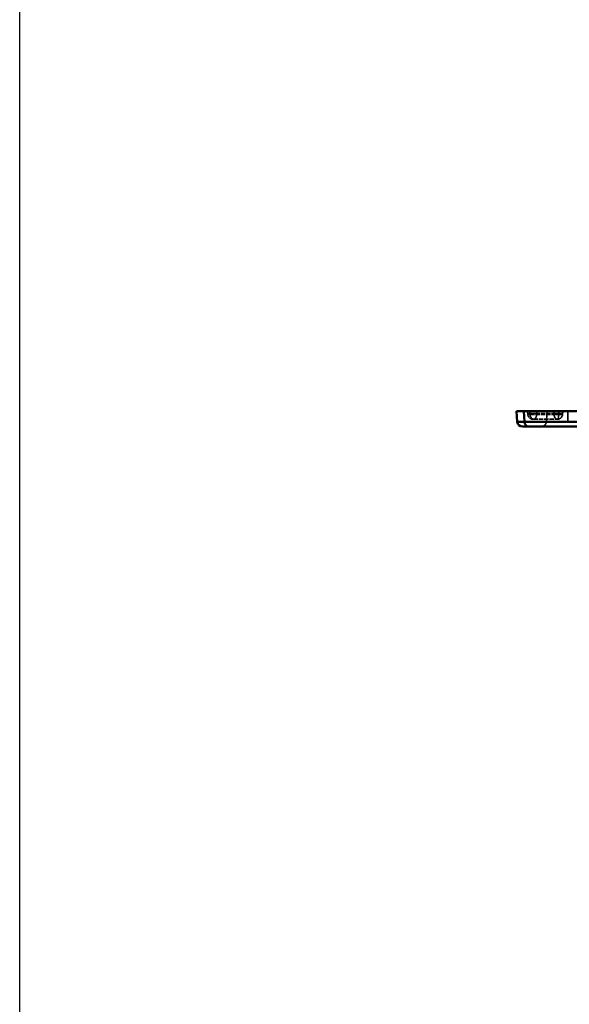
# Model space of a CAD drawing. Header units: millimetres. Extents: x 3278 to 6066, y 2420 to 4375.
# Tile 18 of 256: x 3278 to 3491, y 2810 to 3192. Entities that reach past the tile are written whole.
import ezdxf

# ---------------------------------------------------------------- set-up
doc = ezdxf.new("R2010")
doc.units = ezdxf.units.MM
doc.linetypes.add('DASHED', pattern=[0.2067, 0.1654, -0.0413])
for name, color, linetype, lineweight in [('Sichtbare Kanten(DIN)', 7, 'Continuous', 50), ('Sichtbare tangentiale Kanten(DIN)', 7, 'Continuous', 50), ('Verdeckte Kanten(DIN)', 7, 'DASHED', 35), ('Verdeckte tangentiale Kanten(DIN)', 7, 'DASHED', 35)]:
    doc.layers.add(name, color=color, linetype=linetype, lineweight=lineweight)

msp = doc.modelspace()

# ---------------------------------------------------------------- linework, layer by layer
at = {"lineweight": 25, "ltscale": 0.3}
msp.add_lwpolyline([(3278.058, 4374.803), (6065.992, 4374.803), (6065.992, 2420.04), (3278.058, 2420.04)], close=True, dxfattribs=at)
at = {"layer": 'Sichtbare Kanten(DIN)'}
for p, q in [((3471.198, 3035.607), (3470.833, 3039.781)), ((3526.92, 3039.781), (3473.762, 3039.781)), ((3475.429, 3033.781), (3528.694, 3033.781))]:
    msp.add_line(p, q, dxfattribs=at)
msp.add_arc((3473.19, 3035.781), 2, 185, 270, dxfattribs=at)
for points, knots in [([(3473.762, 3039.781), (3472.833, 3039.781), (3472.098, 3039.781), (3471.091, 3039.781), (3470.833, 3039.781), (3470.833, 3039.781)], [0.000001, 0.000001, 0.000001, 0.000001, 0.39393633, 0.39393633, 0.78787165, 0.78787165, 0.78787165, 0.78787165]), ([(3475.429, 3033.781), (3475.077, 3033.781), (3474.758, 3033.781), (3474.48, 3033.781), (3474.245, 3033.781), (3474.038, 3033.781), (3473.864, 3033.781), (3473.832, 3033.781), (3473.802, 3033.781), (3473.772, 3033.781), (3473.58, 3033.781), (3473.434, 3033.781), (3473.337, 3033.781), (3473.24, 3033.781), (3473.19, 3033.781), (3473.19, 3033.781)], [0, 0, 0, 0, 1.5004722, 1.5004722, 1.5004722, 2.7686046, 2.7686046, 2.7686046, 3.0005412, 3.0005412, 3.0005412, 4.5003126, 4.5003126, 4.5003126, 6.0011387, 6.0011387, 6.0011387, 6.0011387])]:
    msp.add_open_spline(points, degree=3, knots=knots, dxfattribs=at)
at = {"layer": 'Sichtbare tangentiale Kanten(DIN)'}
for p, q in [((3474.02, 3035.607), (3473.762, 3039.781)), ((3527.285, 3035.607), (3474.02, 3035.607))]:
    msp.add_line(p, q, dxfattribs=at)
msp.add_ellipse((3475.429, 3035.781), major_axis=(0, -2), ratio=0.7071068, start_param=4.7996554, end_param=6.2831853, dxfattribs=at)
msp.add_open_spline([(3471.198, 3035.607), (3471.198, 3035.607), (3471.342, 3035.607), (3471.951, 3035.607), (3472.861, 3035.607), (3473.609, 3035.607), (3474.02, 3035.607)], degree=3, knots=[0, 0, 0, 0, 2.0379049, 4.0758099, 5.821237, 7.5666641, 7.5666641, 7.5666641, 7.5666641], dxfattribs=at)
at = {"layer": 'Verdeckte Kanten(DIN)', "ltscale": 0.352825}
for p, q in [((3475.27, 3038.868), (3475.311, 3038.407)), ((3488.753, 3038.868), (3488.713, 3038.407)), ((3488.753, 3038.868), (3488.713, 3038.407))]:
    msp.add_line(p, q, dxfattribs=at)
at = {"layer": 'Verdeckte Kanten(DIN)', "ltscale": 3.192367}
msp.add_line((3482.468, 3035.607), (3482.833, 3039.781), dxfattribs=at)
at = {"layer": 'Verdeckte Kanten(DIN)', "ltscale": 9.86646}
msp.add_line((3477.563, 3036.581), (3486.72, 3036.581), dxfattribs=at)
at = {"layer": 'Verdeckte Kanten(DIN)', "ltscale": 1.13017}
for centre, start, end in [((3474.274, 3038.781), 5, 90), ((3489.749, 3038.781), 90, 175)]:
    msp.add_arc(centre, 1, start, end, dxfattribs=at)
at = {"layer": 'Verdeckte Kanten(DIN)', "ltscale": 2.260439}
for centre, start, end in [((3477.303, 3038.581), 185, 270), ((3480.475, 3035.781), 270, 355)]:
    msp.add_arc(centre, 2, start, end, dxfattribs=at)
at = {"layer": 'Verdeckte Kanten(DIN)', "ltscale": 2.269905}
msp.add_open_spline([(3488.713, 3038.407), (3488.707, 3038.346), (3488.699, 3038.284), (3488.688, 3038.223), (3488.68, 3038.177), (3488.67, 3038.131), (3488.658, 3038.085), (3488.654, 3038.071), (3488.65, 3038.057), (3488.646, 3038.043), (3488.613, 3037.924), (3488.569, 3037.808), (3488.514, 3037.697), (3488.478, 3037.623), (3488.437, 3037.551), (3488.391, 3037.482), (3488.369, 3037.448), (3488.345, 3037.414), (3488.32, 3037.381), (3488.246, 3037.282), (3488.163, 3037.19), (3488.071, 3037.107), (3487.98, 3037.023), (3487.882, 3036.948), (3487.776, 3036.883), (3487.741, 3036.861), (3487.706, 3036.84), (3487.67, 3036.821), (3487.597, 3036.782), (3487.522, 3036.747), (3487.445, 3036.717), (3487.33, 3036.672), (3487.21, 3036.638), (3487.089, 3036.616), (3487.075, 3036.613), (3487.06, 3036.61), (3487.046, 3036.608), (3486.999, 3036.6), (3486.953, 3036.594), (3486.905, 3036.59), (3486.844, 3036.584), (3486.782, 3036.581), (3486.72, 3036.581)], degree=3, knots=[0, 0, 0, 0, 0.0625762, 0.0625762, 0.0625762, 0.1111111, 0.1111111, 0.1111111, 0.1259198, 0.1259198, 0.1259198, 0.2503873, 0.2503873, 0.2503873, 0.3333333, 0.3333333, 0.3333333, 0.3749226, 0.3749226, 0.3749226, 0.5000047, 0.5000047, 0.5000047, 0.6250796, 0.6250796, 0.6250796, 0.6666667, 0.6666667, 0.6666667, 0.7496197, 0.7496197, 0.7496197, 0.8740841, 0.8740841, 0.8740841, 0.8888889, 0.8888889, 0.8888889, 0.9373929, 0.9373929, 0.9373929, 1, 1, 1, 1], dxfattribs=at)
at = {"layer": 'Verdeckte Kanten(DIN)', "ltscale": 0.530881}
msp.add_open_spline([(3477.303, 3036.581), (3477.303, 3036.581), (3477.309, 3036.581), (3477.32, 3036.581), (3477.33, 3036.581), (3477.343, 3036.581), (3477.361, 3036.581), (3477.364, 3036.581), (3477.367, 3036.581), (3477.371, 3036.581), (3477.393, 3036.581), (3477.42, 3036.581), (3477.453, 3036.581), (3477.457, 3036.581), (3477.462, 3036.581), (3477.466, 3036.581), (3477.495, 3036.581), (3477.528, 3036.581), (3477.563, 3036.581)], degree=3, knots=[0, 0, 0, 0, 0.17427231, 0.17427231, 0.17427231, 0.32108622, 0.32108622, 0.32108622, 0.34844259, 0.34844259, 0.34844259, 0.52266775, 0.52266775, 0.52266775, 0.54695579, 0.54695579, 0.54695579, 0.69688854, 0.69688854, 0.69688854, 0.69688854], dxfattribs=at)
at = {"layer": 'Verdeckte tangentiale Kanten(DIN)', "ltscale": 0.352825}
for p, q in [((3476.154, 3038.407), (3476.126, 3038.868)), ((3478.715, 3038.868), (3478.683, 3038.407)), ((3485.475, 3038.868), (3485.504, 3038.407)), ((3487.28, 3038.868), (3487.271, 3038.407))]:
    msp.add_line(p, q, dxfattribs=at)
at = {"layer": 'Verdeckte tangentiale Kanten(DIN)', "ltscale": 10.073617}
for p, q in [((3476.126, 3038.868), (3485.475, 3038.868)), ((3476.154, 3038.407), (3485.504, 3038.407))]:
    msp.add_line(p, q, dxfattribs=at)
at = {"layer": 'Verdeckte tangentiale Kanten(DIN)', "ltscale": 3.192367}
msp.add_line((3490.833, 3039.781), (3490.833, 3035.607), dxfattribs=at)
at = {"layer": 'Verdeckte tangentiale Kanten(DIN)', "ltscale": 1.13017}
for centre, ratio, start_param, end_param in [((3475.421, 3038.781), 0.7071068, 4.7996554, 6.2831853), ((3479.506, 3038.781), 0.7940977, 0, 1.4835299), ((3484.771, 3038.781), 0.7071068, 4.7996554, 6.2831853), ((3487.512, 3038.781), 0.2328322, 0, 1.4835299)]:
    msp.add_ellipse(centre, major_axis=(0, 1), ratio=ratio, start_param=start_param, end_param=end_param, dxfattribs=at)
at = {"layer": 'Verdeckte tangentiale Kanten(DIN)', "ltscale": 2.260439}
msp.add_ellipse((3477.563, 3038.581), major_axis=(0, -2), ratio=0.7071068, start_param=4.7996554, end_param=6.2831853, dxfattribs=at)
at = {"layer": 'Verdeckte tangentiale Kanten(DIN)', "ltscale": 3.640027}
msp.add_open_spline([(3478.715, 3038.868), (3478.7, 3038.868), (3478.685, 3038.868), (3478.669, 3038.868), (3478.653, 3038.868), (3478.637, 3038.868), (3478.62, 3038.868), (3478.603, 3038.868), (3478.585, 3038.868), (3478.567, 3038.868), (3478.551, 3038.868), (3478.534, 3038.868), (3478.516, 3038.868), (3478.444, 3038.868), (3478.367, 3038.868), (3478.285, 3038.868), (3478.262, 3038.868), (3478.238, 3038.868), (3478.214, 3038.868), (3478.069, 3038.868), (3477.913, 3038.868), (3477.75, 3038.868), (3477.696, 3038.868), (3477.64, 3038.868), (3477.585, 3038.868), (3477.446, 3038.868), (3477.303, 3038.868), (3477.161, 3038.868), (3477.075, 3038.868), (3476.99, 3038.868), (3476.906, 3038.868), (3476.793, 3038.868), (3476.682, 3038.868), (3476.574, 3038.868), (3476.467, 3038.868), (3476.362, 3038.868), (3476.262, 3038.868), (3476.188, 3038.868), (3476.116, 3038.868), (3476.047, 3038.868), (3475.933, 3038.868), (3475.828, 3038.868), (3475.735, 3038.868), (3475.698, 3038.868), (3475.663, 3038.868), (3475.63, 3038.868), (3475.531, 3038.868), (3475.45, 3038.868), (3475.39, 3038.868), (3475.38, 3038.868), (3475.371, 3038.868), (3475.362, 3038.868), (3475.332, 3038.868), (3475.309, 3038.868), (3475.294, 3038.868), (3475.29, 3038.868), (3475.287, 3038.868), (3475.284, 3038.868), (3475.281, 3038.868), (3475.278, 3038.868), (3475.276, 3038.868), (3475.274, 3038.868), (3475.273, 3038.868), (3475.272, 3038.868), (3475.271, 3038.868), (3475.271, 3038.868), (3475.27, 3038.868)], degree=3, knots=[0, 0, 0, 0, 0.0156906, 0.0156906, 0.0156906, 0.0313743, 0.0313743, 0.0313743, 0.0475942, 0.0475942, 0.0475942, 0.0626612, 0.0626612, 0.0626612, 0.1249823, 0.1249823, 0.1249823, 0.1427827, 0.1427827, 0.1427827, 0.2498855, 0.2498855, 0.2498855, 0.2856394, 0.2856394, 0.2856394, 0.3749603, 0.3749603, 0.3749603, 0.4285406, 0.4285406, 0.4285406, 0.5000021, 0.5000021, 0.5000021, 0.5714571, 0.5714571, 0.5714571, 0.6250347, 0.6250347, 0.6250347, 0.7143591, 0.7143591, 0.7143591, 0.7501158, 0.7501158, 0.7501158, 0.8572168, 0.8572168, 0.8572168, 0.8750175, 0.8750175, 0.8750175, 0.9373387, 0.9373387, 0.9373387, 0.9524056, 0.9524056, 0.9524056, 0.9686255, 0.9686255, 0.9686255, 0.9843091, 0.9843091, 0.9843091, 1, 1, 1, 1], dxfattribs=at)
at = {"layer": 'Verdeckte tangentiale Kanten(DIN)', "ltscale": 1.74724}
msp.add_open_spline([(3475.27, 3038.868), (3475.27, 3038.868), (3475.281, 3038.868), (3475.37, 3038.868), (3475.599, 3038.868), (3475.894, 3038.868), (3476.066, 3038.868), (3476.126, 3038.868)], degree=3, knots=[0, 0, 0, 0, 0.1111012, 0.3333035, 0.6667364, 0.8889121, 1, 1, 1, 1], dxfattribs=at)
at = {"layer": 'Verdeckte tangentiale Kanten(DIN)', "ltscale": 1.723023}
msp.add_open_spline([(3475.311, 3038.407), (3475.311, 3038.407), (3475.449, 3038.407), (3475.867, 3038.407), (3476.154, 3038.407)], degree=3, knots=[0, 0, 0, 0, 1.0420225, 2.2616155, 2.2616155, 2.2616155, 2.2616155], dxfattribs=at)
at = {"layer": 'Verdeckte tangentiale Kanten(DIN)', "ltscale": 2.272366}
msp.add_open_spline([(3477.303, 3036.581), (3477.325, 3036.581), (3477.347, 3036.582), (3477.369, 3036.583), (3477.391, 3036.585), (3477.413, 3036.587), (3477.435, 3036.59), (3477.469, 3036.594), (3477.502, 3036.6), (3477.536, 3036.608), (3477.546, 3036.61), (3477.556, 3036.613), (3477.567, 3036.616), (3477.653, 3036.638), (3477.739, 3036.672), (3477.821, 3036.717), (3477.876, 3036.747), (3477.93, 3036.782), (3477.982, 3036.821), (3478.008, 3036.84), (3478.033, 3036.861), (3478.058, 3036.883), (3478.133, 3036.948), (3478.203, 3037.023), (3478.267, 3037.107), (3478.331, 3037.19), (3478.389, 3037.282), (3478.44, 3037.381), (3478.457, 3037.414), (3478.473, 3037.448), (3478.488, 3037.482), (3478.519, 3037.551), (3478.546, 3037.623), (3478.57, 3037.697), (3478.606, 3037.808), (3478.634, 3037.924), (3478.653, 3038.043), (3478.655, 3038.057), (3478.657, 3038.071), (3478.659, 3038.085), (3478.666, 3038.131), (3478.671, 3038.177), (3478.675, 3038.223), (3478.677, 3038.254), (3478.679, 3038.284), (3478.681, 3038.315), (3478.682, 3038.345), (3478.683, 3038.376), (3478.683, 3038.407)], degree=3, knots=[0, 0, 0, 0, 0.0314761, 0.0314761, 0.0314761, 0.063054, 0.063054, 0.063054, 0.1111652, 0.1111652, 0.1111652, 0.1259813, 0.1259813, 0.1259813, 0.2505573, 0.2505573, 0.2505573, 0.3334956, 0.3334956, 0.3334956, 0.3750856, 0.3750856, 0.3750856, 0.5002338, 0.5002338, 0.5002338, 0.6252555, 0.6252555, 0.6252555, 0.6668037, 0.6668037, 0.6668037, 0.7497238, 0.7497238, 0.7497238, 0.8741674, 0.8741674, 0.8741674, 0.8889346, 0.8889346, 0.8889346, 0.9369657, 0.9369657, 0.9369657, 0.9684829, 0.9684829, 0.9684829, 1, 1, 1, 1], dxfattribs=at)
at = {"layer": 'Verdeckte tangentiale Kanten(DIN)', "ltscale": 3.446738}
msp.add_open_spline([(3485.475, 3038.868), (3485.526, 3038.868), (3485.579, 3038.868), (3485.635, 3038.868), (3485.726, 3038.868), (3485.824, 3038.868), (3485.927, 3038.868), (3485.951, 3038.868), (3485.975, 3038.868), (3485.999, 3038.868), (3486.145, 3038.868), (3486.3, 3038.868), (3486.458, 3038.868), (3486.511, 3038.868), (3486.564, 3038.868), (3486.618, 3038.868), (3486.751, 3038.868), (3486.887, 3038.868), (3487.021, 3038.868), (3487.101, 3038.868), (3487.181, 3038.868), (3487.26, 3038.868), (3487.365, 3038.868), (3487.468, 3038.868), (3487.568, 3038.868), (3487.667, 3038.868), (3487.763, 3038.868), (3487.854, 3038.868), (3487.923, 3038.868), (3487.989, 3038.868), (3488.051, 3038.868), (3488.155, 3038.868), (3488.25, 3038.868), (3488.334, 3038.868), (3488.368, 3038.868), (3488.4, 3038.868), (3488.43, 3038.868), (3488.519, 3038.868), (3488.592, 3038.868), (3488.645, 3038.868), (3488.654, 3038.868), (3488.663, 3038.868), (3488.67, 3038.868), (3488.698, 3038.868), (3488.719, 3038.868), (3488.732, 3038.868), (3488.736, 3038.868), (3488.738, 3038.868), (3488.741, 3038.868), (3488.744, 3038.868), (3488.746, 3038.868), (3488.748, 3038.868), (3488.75, 3038.868), (3488.751, 3038.868), (3488.752, 3038.868), (3488.753, 3038.868), (3488.753, 3038.868), (3488.753, 3038.868)], degree=3, knots=[0, 0, 0, 0, 0.047592, 0.047592, 0.047592, 0.1249678, 0.1249678, 0.1249678, 0.142776, 0.142776, 0.142776, 0.2498861, 0.2498861, 0.2498861, 0.2856228, 0.2856228, 0.2856228, 0.3749319, 0.3749319, 0.3749319, 0.4285166, 0.4285166, 0.4285166, 0.4999815, 0.4999815, 0.4999815, 0.5714334, 0.5714334, 0.5714334, 0.6250123, 0.6250123, 0.6250123, 0.714345, 0.714345, 0.714345, 0.7501018, 0.7501018, 0.7501018, 0.8572134, 0.8572134, 0.8572134, 0.8750206, 0.8750206, 0.8750206, 0.9373597, 0.9373597, 0.9373597, 0.9524045, 0.9524045, 0.9524045, 0.968641, 0.968641, 0.968641, 0.984317, 0.984317, 0.984317, 1, 1, 1, 1], dxfattribs=at)
at = {"layer": 'Verdeckte tangentiale Kanten(DIN)', "ltscale": 2.269908}
msp.add_open_spline([(3486.72, 3036.581), (3486.7, 3036.581), (3486.681, 3036.582), (3486.661, 3036.583), (3486.641, 3036.585), (3486.621, 3036.587), (3486.601, 3036.59), (3486.571, 3036.594), (3486.541, 3036.6), (3486.511, 3036.608), (3486.502, 3036.61), (3486.493, 3036.613), (3486.484, 3036.616), (3486.406, 3036.638), (3486.329, 3036.672), (3486.256, 3036.717), (3486.207, 3036.747), (3486.159, 3036.782), (3486.113, 3036.821), (3486.09, 3036.84), (3486.068, 3036.861), (3486.046, 3036.883), (3485.979, 3036.948), (3485.917, 3037.023), (3485.861, 3037.107), (3485.805, 3037.19), (3485.754, 3037.282), (3485.709, 3037.381), (3485.694, 3037.414), (3485.68, 3037.448), (3485.667, 3037.482), (3485.64, 3037.551), (3485.617, 3037.623), (3485.596, 3037.697), (3485.565, 3037.808), (3485.542, 3037.924), (3485.527, 3038.043), (3485.525, 3038.057), (3485.523, 3038.071), (3485.521, 3038.085), (3485.516, 3038.131), (3485.512, 3038.177), (3485.509, 3038.223), (3485.507, 3038.254), (3485.506, 3038.284), (3485.505, 3038.315), (3485.504, 3038.345), (3485.504, 3038.376), (3485.504, 3038.407)], degree=3, knots=[0, 0, 0, 0, 0.0314714, 0.0314714, 0.0314714, 0.0630215, 0.0630215, 0.0630215, 0.1111111, 0.1111111, 0.1111111, 0.1258962, 0.1258962, 0.1258962, 0.2504165, 0.2504165, 0.2504165, 0.3333333, 0.3333333, 0.3333333, 0.3749171, 0.3749171, 0.3749171, 0.5000608, 0.5000608, 0.5000608, 0.6251069, 0.6251069, 0.6251069, 0.6666667, 0.6666667, 0.6666667, 0.7496065, 0.7496065, 0.7496065, 0.8741041, 0.8741041, 0.8741041, 0.8888889, 0.8888889, 0.8888889, 0.9369329, 0.9369329, 0.9369329, 0.9684664, 0.9684664, 0.9684664, 1, 1, 1, 1], dxfattribs=at)
at = {"layer": 'Verdeckte tangentiale Kanten(DIN)', "ltscale": 3.374278}
msp.add_open_spline([(3485.504, 3038.407), (3485.549, 3038.407), (3485.597, 3038.407), (3485.647, 3038.407), (3485.652, 3038.407), (3485.656, 3038.407), (3485.66, 3038.407), (3485.766, 3038.407), (3485.883, 3038.407), (3486.005, 3038.407), (3486.009, 3038.407), (3486.013, 3038.407), (3486.017, 3038.407), (3486.205, 3038.407), (3486.408, 3038.407), (3486.614, 3038.407), (3486.825, 3038.407), (3487.041, 3038.407), (3487.249, 3038.407), (3487.249, 3038.407), (3487.25, 3038.407), (3487.251, 3038.407), (3487.457, 3038.407), (3487.654, 3038.407), (3487.833, 3038.407), (3487.834, 3038.407), (3487.835, 3038.407), (3487.835, 3038.407), (3488.013, 3038.407), (3488.172, 3038.407), (3488.303, 3038.407), (3488.304, 3038.407), (3488.306, 3038.407), (3488.308, 3038.407), (3488.437, 3038.407), (3488.538, 3038.407), (3488.607, 3038.407), (3488.609, 3038.407), (3488.61, 3038.407), (3488.612, 3038.407), (3488.656, 3038.407), (3488.686, 3038.407), (3488.701, 3038.407), (3488.702, 3038.407), (3488.702, 3038.407), (3488.703, 3038.407), (3488.709, 3038.407), (3488.713, 3038.407), (3488.713, 3038.407)], degree=3, knots=[0, 0, 0, 0, 0.0438478, 0.0438478, 0.0438478, 0.047619, 0.047619, 0.047619, 0.1397543, 0.1397543, 0.1397543, 0.1428571, 0.1428571, 0.1428571, 0.2838473, 0.2838473, 0.2838473, 0.4279495, 0.4279495, 0.4279495, 0.4285714, 0.4285714, 0.4285714, 0.5714286, 0.5714286, 0.5714286, 0.5720505, 0.5720505, 0.5720505, 0.7142857, 0.7142857, 0.7142857, 0.7161527, 0.7161527, 0.7161527, 0.8571429, 0.8571429, 0.8571429, 0.8602457, 0.8602457, 0.8602457, 0.952381, 0.952381, 0.952381, 0.9561522, 0.9561522, 0.9561522, 1, 1, 1, 1], dxfattribs=at)
at = {"layer": 'Verdeckte tangentiale Kanten(DIN)', "ltscale": 2.26124}
msp.add_open_spline([(3487.271, 3038.407), (3487.266, 3038.299), (3487.258, 3038.191), (3487.249, 3038.085), (3487.238, 3037.952), (3487.223, 3037.821), (3487.205, 3037.697), (3487.194, 3037.623), (3487.182, 3037.551), (3487.17, 3037.482), (3487.144, 3037.344), (3487.114, 3037.218), (3487.081, 3037.107), (3487.048, 3036.996), (3487.012, 3036.899), (3486.973, 3036.821), (3486.954, 3036.782), (3486.934, 3036.747), (3486.913, 3036.717), (3486.879, 3036.667), (3486.843, 3036.631), (3486.807, 3036.608), (3486.778, 3036.59), (3486.749, 3036.581), (3486.72, 3036.581)], degree=3, knots=[0, 0, 0, 0, 0.1111077, 0.1111077, 0.1111077, 0.2504132, 0.2504132, 0.2504132, 0.3333232, 0.3333232, 0.3333232, 0.4999877, 0.4999877, 0.4999877, 0.6666547, 0.6666547, 0.6666547, 0.7495687, 0.7495687, 0.7495687, 0.8888849, 0.8888849, 0.8888849, 1, 1, 1, 1], dxfattribs=at)
at = {"layer": 'Verdeckte tangentiale Kanten(DIN)', "ltscale": 1.91293}
msp.add_open_spline([(3488.713, 3038.407), (3488.713, 3038.407), (3488.707, 3038.407), (3488.694, 3038.407), (3488.694, 3038.407), (3488.693, 3038.407), (3488.692, 3038.407), (3488.665, 3038.407), (3488.611, 3038.407), (3488.532, 3038.407), (3488.411, 3038.407), (3488.234, 3038.407), (3488.015, 3038.407), (3488.014, 3038.407), (3488.012, 3038.407), (3488.01, 3038.407), (3487.867, 3038.407), (3487.705, 3038.407), (3487.534, 3038.407), (3487.53, 3038.407), (3487.526, 3038.407), (3487.522, 3038.407), (3487.44, 3038.407), (3487.356, 3038.407), (3487.271, 3038.407)], degree=3, knots=[0, 0, 0, 0, 0.1058319, 0.1058319, 0.1058319, 0.1111111, 0.1111111, 0.1111111, 0.3307811, 0.3307811, 0.3307811, 0.6666667, 0.6666667, 0.6666667, 0.6692189, 0.6692189, 0.6692189, 0.8888889, 0.8888889, 0.8888889, 0.8941681, 0.8941681, 0.8941681, 1, 1, 1, 1], dxfattribs=at)
at = {"layer": 'Verdeckte tangentiale Kanten(DIN)', "ltscale": 1.954018}
msp.add_open_spline([(3488.753, 3038.868), (3488.753, 3038.868), (3488.747, 3038.868), (3488.734, 3038.868), (3488.734, 3038.868), (3488.733, 3038.868), (3488.732, 3038.868), (3488.705, 3038.868), (3488.649, 3038.868), (3488.569, 3038.868), (3488.445, 3038.869), (3488.264, 3038.869), (3488.041, 3038.868), (3488.039, 3038.868), (3488.037, 3038.868), (3488.036, 3038.868), (3487.889, 3038.868), (3487.723, 3038.868), (3487.549, 3038.868), (3487.545, 3038.868), (3487.541, 3038.868), (3487.537, 3038.868), (3487.453, 3038.868), (3487.367, 3038.868), (3487.28, 3038.868)], degree=3, knots=[0, 0, 0, 0, 0.105832, 0.105832, 0.105832, 0.1110799, 0.1110799, 0.1110799, 0.3307824, 0.3307824, 0.3307824, 0.6666948, 0.6666948, 0.6666948, 0.6692185, 0.6692185, 0.6692185, 0.8888983, 0.8888983, 0.8888983, 0.894168, 0.894168, 0.894168, 1, 1, 1, 1], dxfattribs=at)
at = {"layer": 'Verdeckte tangentiale Kanten(DIN)', "ltscale": 13.486381}
msp.add_open_spline([(3482.468, 3035.607), (3482.468, 3035.607), (3482.199, 3035.607), (3481.044, 3035.607), (3479.299, 3035.607), (3477.147, 3035.607), (3474.878, 3035.607), (3472.87, 3035.607), (3471.516, 3035.607), (3471.198, 3035.607), (3471.198, 3035.607)], degree=3, knots=[0, 0, 0, 0, 2.1191514, 4.2383028, 6.3574543, 8.4766057, 10.7784635, 13.0803213, 15.3821792, 17.684037, 17.684037, 17.684037, 17.684037], dxfattribs=at)
at = {"layer": 'Verdeckte tangentiale Kanten(DIN)', "ltscale": 10.010854}
msp.add_open_spline([(3490.833, 3035.607), (3490.805, 3035.607), (3490.778, 3035.607), (3490.75, 3035.607), (3490.206, 3035.607), (3489.662, 3035.607), (3489.13, 3035.607), (3488.617, 3035.607), (3488.115, 3035.607), (3487.631, 3035.607), (3487.612, 3035.607), (3487.593, 3035.607), (3487.574, 3035.607), (3487.089, 3035.607), (3486.623, 3035.607), (3486.185, 3035.607), (3486.171, 3035.607), (3486.156, 3035.607), (3486.142, 3035.607), (3485.703, 3035.607), (3485.292, 3035.607), (3484.917, 3035.607), (3484.908, 3035.607), (3484.898, 3035.607), (3484.888, 3035.607), (3484.513, 3035.607), (3484.174, 3035.607), (3483.877, 3035.607), (3483.871, 3035.607), (3483.866, 3035.607), (3483.86, 3035.607), (3483.563, 3035.607), (3483.31, 3035.607), (3483.104, 3035.607), (3483.102, 3035.607), (3483.099, 3035.607), (3483.096, 3035.607), (3482.891, 3035.607), (3482.734, 3035.607), (3482.628, 3035.607), (3482.628, 3035.607), (3482.627, 3035.607), (3482.626, 3035.607), (3482.521, 3035.607), (3482.468, 3035.607), (3482.468, 3035.607)], degree=3, knots=[13.1264996, 13.1264996, 13.1264996, 13.1264996, 13.2094007, 13.2094007, 13.2094007, 14.8398577, 14.8398577, 14.8398577, 16.4081599, 16.4081599, 16.4081599, 16.4703147, 16.4703147, 16.4703147, 18.0489766, 18.0489766, 18.0489766, 18.1007717, 18.1007717, 18.1007717, 19.6897924, 19.6897924, 19.6897924, 19.7312287, 19.7312287, 19.7312287, 21.3306085, 21.3306085, 21.3306085, 21.3616856, 21.3616856, 21.3616856, 22.9714245, 22.9714245, 22.9714245, 22.9921426, 22.9921426, 22.9921426, 24.6122405, 24.6122405, 24.6122405, 24.6225996, 24.6225996, 24.6225996, 26.2530566, 26.2530566, 26.2530566, 26.2530566], dxfattribs=at)
at = {"layer": 'Verdeckte tangentiale Kanten(DIN)', "ltscale": 10.010989}
msp.add_open_spline([(3499.198, 3035.607), (3499.198, 3035.607), (3499.089, 3035.607), (3498.604, 3035.607), (3497.817, 3035.607), (3496.757, 3035.607), (3495.468, 3035.607), (3493.997, 3035.607), (3492.431, 3035.607), (3491.356, 3035.607), (3490.833, 3035.607)], degree=3, knots=[0, 0, 0, 0, 1.6511751, 3.3023502, 4.9535253, 6.6047004, 8.2558755, 9.9070505, 11.5582256, 13.1264996, 13.1264996, 13.1264996, 13.1264996], dxfattribs=at)

doc.saveas('drawing.dxf')
